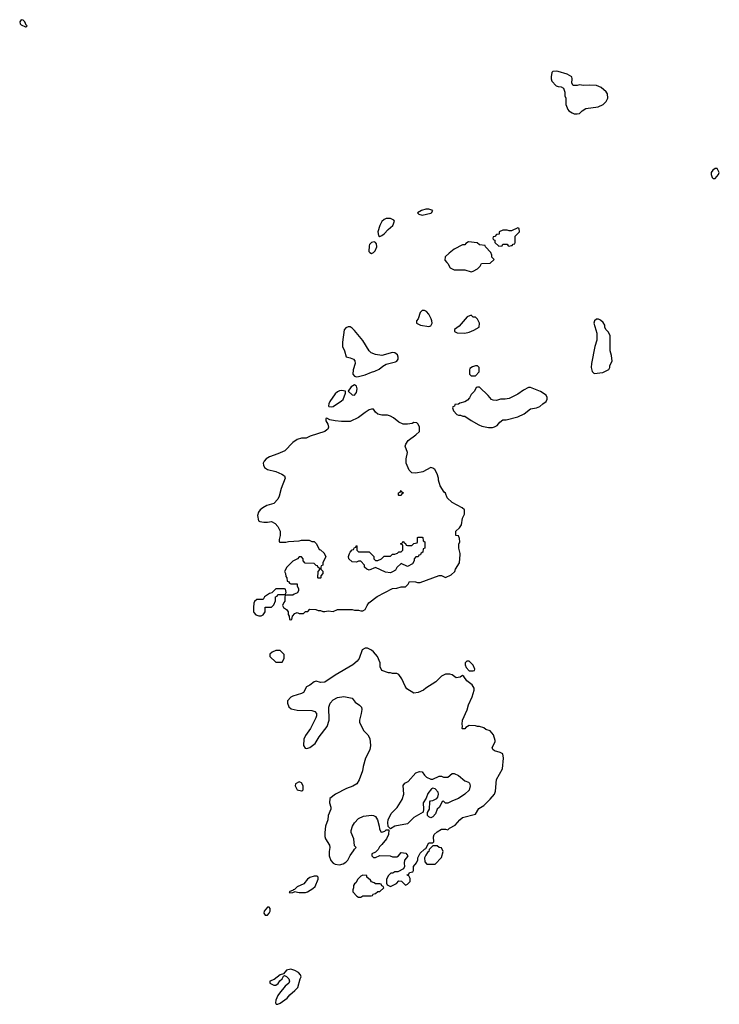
# Model space of a CAD drawing. Header units: inches. Extents: x 1793664 to 1898134, y 335751 to 468181.
# Tile 7 of 33: x 1849736 to 1856329, y 335751 to 345029. Entities that reach past the tile are written whole.
import ezdxf

# ---------------------------------------------------------------- set-up
doc = ezdxf.new("R2010")
doc.units = ezdxf.units.IN
doc.header["$MEASUREMENT"] = 0
for name, color, linetype in [('B8344', 7, 'Continuous'), ('B8353', 7, 'Continuous'), ('B8354', 7, 'Continuous')]:
    doc.layers.add(name, color=color, linetype=linetype)

msp = doc.modelspace()

# ---------------------------------------------------------------- linework, layer by layer
at = {"layer": 'B8344', "color": 6, "elevation": 200}
msp.add_lwpolyline([(1849750, 345028.7), (1849736, 345010), (1849741, 344990), (1849750, 344981), (1849790, 344962), (1849798, 344962), (1849806, 344970), (1849796.4, 344976.4), (1849784, 345010), (1849770, 345024)], close=True, dxfattribs=at)
at = {"layer": 'B8353', "color": 6, "elevation": 200}
for points in [[(1852605.6, 340000), (1852622, 339970), (1852594, 339910), (1852594, 339890), (1852578, 339882), (1852574, 339870), (1852574, 339850), (1852591.6, 339831.6), (1852591.6, 339811.6), (1852574, 339790), (1852574, 339770), (1852570, 339766), (1852550, 339766), (1852546, 339770), (1852548, 339830), (1852566, 339850), (1852562, 339862), (1852550, 339866), (1852542, 339882), (1852530, 339886), (1852510, 339906), (1852427.3, 339907.3), (1852406, 339930), (1852406, 339950), (1852390, 339966), (1852370, 339966), (1852352.7, 339947.3), (1852310, 339928), (1852252, 339870), (1852232, 339830), (1852242, 339810), (1852243.6, 339783.6), (1852254, 339770), (1852258, 339738), (1852270, 339734), (1852278, 339718), (1852290, 339714), (1852350, 339714), (1852352, 339690), (1852362, 339670), (1852362, 339650), (1852352.7, 339627.3), (1852323.6, 339616.4), (1852310, 339606), (1852250, 339606), (1852238, 339602), (1852234, 339590), (1852234, 339550), (1852223.6, 339536.4), (1852214, 339510), (1852222, 339490), (1852251.1, 339471.1), (1852259.8, 339459.8), (1852264.7, 339450), (1852265.4, 339425.4), (1852274, 339410), (1852278, 339378), (1852290, 339374), (1852302, 339378), (1852306, 339410), (1852330, 339434), (1852350, 339442), (1852370, 339434), (1852410, 339434), (1852430, 339454), (1852450, 339454), (1852470, 339474), (1852527.3, 339472.7), (1852550, 339462), (1852570, 339462), (1852592.7, 339452.7), (1852610, 339452), (1852642, 339458), (1852690, 339452), (1852730, 339471.3), (1852750, 339472), (1852868.4, 339471.6), (1852890, 339464.7), (1852930, 339464.7), (1852950, 339458), (1852970, 339458), (1852990, 339472), (1853009, 339510), (1853027.3, 339532.7), (1853104.8, 339595.2), (1853249.4, 339670.6), (1853290, 339671), (1853330, 339684.7), (1853370, 339684.7), (1853398, 339710), (1853410, 339734), (1853467.3, 339732.7), (1853485.4, 339725.4), (1853510, 339724.7), (1853690, 339791.3), (1853710, 339791.3), (1853750, 339774), (1853803.1, 339796.9), (1853835.3, 339830), (1853842, 339850), (1853879, 339910), (1853888, 339988), (1853885.3, 340000)], [(1853517.3, 340000), (1853512.7, 339987.3), (1853498, 339982), (1853490, 339966), (1853470, 339966), (1853454, 339950), (1853454, 339930), (1853438, 339902), (1853390, 339878), (1853330, 339906), (1853290, 339866), (1853276.9, 339843.1), (1853250, 339826), (1853230, 339818), (1853183.1, 339823.1), (1853090, 339868), (1853030, 339842), (1853006, 339850), (1852986, 339870), (1852986, 339890), (1852950, 339926), (1852930, 339926), (1852910, 339918), (1852870, 339922), (1852838, 339950), (1852835.3, 339970), (1852845.3, 340000)], [(1853044, 340000), (1853074, 339970), (1853074, 339950), (1853090, 339934), (1853110, 339934), (1853146, 339950), (1853170, 339974), (1853230, 339974), (1853250, 339994), (1853270, 339994), (1853286.5, 340000)]]:
    msp.add_lwpolyline(points, dxfattribs=at)
for points in [[(1852230, 339666), (1852150, 339666), (1852112, 339628), (1852090, 339622), (1852042, 339590), (1852030, 339566), (1851970, 339566), (1851950, 339546), (1851942, 339530), (1851938, 339490), (1851938, 339450), (1851942, 339442), (1851962, 339422), (1851990, 339411.3), (1852010, 339412), (1852030, 339422), (1852048, 339450), (1852050, 339494), (1852110, 339494), (1852130, 339514), (1852147.3, 339552.7), (1852148, 339592), (1852162, 339598), (1852170, 339614), (1852230, 339614), (1852242, 339618), (1852246, 339630), (1852242, 339662)], [(1852991.6, 339108.4), (1852964.7, 339090), (1852936, 339010), (1852915.9, 338984.1), (1852876, 338950), (1852710, 338853.2), (1852610, 338786), (1852570, 338782.7), (1852530, 338795.3), (1852511.1, 338788.9), (1852470, 338758), (1852438, 338742), (1852410, 338689), (1852390, 338679), (1852310, 338656), (1852290, 338645.2), (1852260.7, 338610), (1852259.1, 338590), (1852273, 338553), (1852295.5, 338535.5), (1852350, 338523), (1852490, 338519.3), (1852518, 338510), (1852532.8, 338492.8), (1852534, 338470), (1852527.7, 338450), (1852477.1, 338350), (1852430, 338284), (1852414, 338250), (1852411.3, 338190), (1852425.4, 338165.4), (1852441, 338161), (1852470, 338170.8), (1852521.2, 338210), (1852558, 338270), (1852632, 338370), (1852652.3, 338430), (1852649.5, 338550.5), (1852662.7, 338590), (1852690, 338620.7), (1852730, 338640.7), (1852790, 338651), (1852870, 338636), (1852898.8, 338598.8), (1852938, 338570), (1852956, 338550), (1852958.8, 338530), (1852954, 338490), (1852938.8, 338430), (1852938.8, 338410), (1852976, 338330), (1853016, 338290), (1853036.8, 338256.8), (1853040.7, 338190), (1853034, 338150), (1852996, 338070), (1852971.3, 337991.3), (1852966, 337950), (1852934.8, 337865.2), (1852912, 337830), (1852874.4, 337805.6), (1852815.3, 337784.7), (1852712, 337730), (1852658, 337690), (1852656, 337650), (1852666.8, 337610), (1852666.8, 337590), (1852642.8, 337530), (1852638.8, 337490), (1852618.8, 337430), (1852611, 337370), (1852611.1, 337331.1), (1852618, 337310), (1852654.8, 337250), (1852658.8, 337230), (1852651, 337190), (1852651, 337150), (1852666.4, 337106.4), (1852690, 337082), (1852710, 337071.3), (1852750, 337066), (1852784.7, 337075.3), (1852809.3, 337090.7), (1852829.3, 337110.7), (1852850, 337152), (1852883.1, 337196.9), (1852890, 337214), (1852906, 337230), (1852890, 337246), (1852885.2, 337310), (1852859.3, 337370), (1852859.3, 337390), (1852872.3, 337430), (1852890, 337461), (1852930, 337502.8), (1852975.9, 337524.1), (1853052.7, 337532.7), (1853070.5, 337530.5), (1853090, 337521), (1853106.8, 337490), (1853124.7, 337430), (1853125.4, 337405.4), (1853138, 337378), (1853150, 337374), (1853176.4, 337383.6), (1853190, 337394), (1853214, 337394), (1853211.6, 337351.6), (1853191, 337310), (1853150, 337258), (1853125.4, 337234.6), (1853114, 337210), (1853090, 337186), (1853054, 337170), (1853054, 337150), (1853070, 337134), (1853090, 337134), (1853130, 337152), (1853228.4, 337151.6), (1853250, 337142), (1853290, 337142), (1853306, 337150), (1853330, 337182), (1853375.3, 337175.3), (1853392, 337150), (1853382, 337130), (1853362, 337110), (1853358, 337082), (1853362, 337050), (1853352.7, 337027.3), (1853299.6, 337000.4), (1853270, 336998), (1853251.6, 336988.4), (1853232.7, 336987.3), (1853210, 336966), (1853192, 336930), (1853192.7, 336892.7), (1853198, 336878), (1853230, 336862), (1853286, 336890), (1853310, 336914), (1853332.7, 336912.7), (1853370, 336874), (1853390, 336882), (1853410, 336902), (1853415.3, 336910), (1853416.4, 336936.4), (1853402, 336962), (1853390, 336966), (1853387.3, 336972.7), (1853402, 336978), (1853410, 336994), (1853442, 336998), (1853447.3, 337012.7), (1853448, 337050), (1853476.4, 337083.6), (1853487.3, 337112.7), (1853488.4, 337131.6), (1853510, 337174), (1853550, 337214), (1853562, 337218), (1853590, 337272), (1853630, 337274), (1853638, 337282), (1853635.3, 337330), (1853642, 337350), (1853670, 337378), (1853710, 337402), (1853750, 337402), (1853770, 337394), (1853786, 337410), (1853840.4, 337439.6), (1853882, 337490), (1853909.3, 337510.7), (1854030, 337542), (1854063.1, 337596.9), (1854110, 337626), (1854170, 337682.8), (1854209.3, 337730), (1854221.2, 337758.8), (1854229.3, 337870), (1854285.2, 337970), (1854294, 338070), (1854288, 338110), (1854264.7, 338124.7), (1854210, 338139), (1854193.6, 338153.6), (1854189.2, 338170), (1854215.5, 338224.5), (1854216.5, 338236.5), (1854202, 338290), (1854170, 338328), (1854130, 338342), (1854110, 338355.3), (1854070, 338368.7), (1854050, 338368.7), (1854030, 338375.3), (1853970, 338378), (1853939.6, 338360.4), (1853930, 338348), (1853910, 338346), (1853906, 338350), (1853908, 338372), (1853904, 338390), (1853909.2, 338430), (1853953.8, 338526.2), (1853966.8, 338573.2), (1854001.2, 338650), (1854019, 338710), (1854018, 338730), (1854000.4, 338760.4), (1853950, 338798), (1853920.4, 338840.4), (1853910, 338848), (1853886.4, 338833.6), (1853850, 338829), (1853810, 338855.3), (1853790, 338862), (1853750, 338862), (1853710, 338842), (1853658, 338790), (1853562, 338730), (1853542, 338710), (1853490, 338689.2), (1853450, 338684), (1853385.2, 338725.2), (1853369.3, 338749.3), (1853338, 338818), (1853310, 338858), (1853288.4, 338868.4), (1853250, 338868.7), (1853230, 338875.3), (1853210, 338875.3), (1853150, 338898), (1853134, 338930), (1853132.7, 338970), (1853109.2, 339030), (1853070, 339074), (1853050, 339089), (1853012, 339108)], [(1852190, 339086), (1852150, 339086), (1852114, 339070), (1852094, 339050), (1852094, 339030), (1852150, 338974), (1852210, 338974), (1852228, 339010), (1852227.3, 339047.3)], [(1853970, 338986), (1853950, 338986), (1853934, 338970), (1853934, 338950), (1853943.6, 338923.6), (1853970, 338894), (1854010, 338894), (1854022, 338898), (1854026, 338910), (1854010, 338946)], [(1853610, 337871.3), (1853630, 337871.3), (1853690, 337902), (1853710, 337902), (1853730, 337892), (1853770, 337892), (1853810, 337924.7), (1853830, 337926), (1853870, 337906), (1853930, 337856), (1853965.4, 337845.4), (1853975.3, 337835.3), (1853981, 337810), (1853971.3, 337770), (1853931.3, 337730), (1853870, 337689), (1853814, 337670), (1853770, 337648), (1853750, 337646), (1853730, 337666), (1853718, 337662), (1853692, 337610), (1853671.1, 337588.9), (1853655.3, 337544.7), (1853630, 337518), (1853610, 337508.7), (1853590, 337518), (1853578, 337530), (1853580.4, 337559.6), (1853598, 337590), (1853600.4, 337659.6), (1853606, 337670), (1853630, 337671.3), (1853668, 337690), (1853676.4, 337703.6), (1853682, 337730), (1853678, 337750), (1853650, 337782), (1853630, 337788.7), (1853616.9, 337783.1), (1853582.5, 337737.5), (1853566, 337694), (1853538, 337650), (1853542, 337590), (1853538, 337562), (1853451.3, 337510), (1853390, 337453.2), (1853270.9, 337429.1), (1853230, 337406), (1853208, 337428), (1853204.7, 337464.7), (1853209.3, 337490), (1853237.2, 337550), (1853294.2, 337605.8), (1853340.1, 337679.9), (1853356, 337730), (1853350, 337812), (1853366.3, 337833.7), (1853395.3, 337850), (1853470, 337930.8), (1853503.6, 337943.6), (1853530, 337942), (1853551.3, 337910), (1853570, 337891.3)], [(1852370, 337848), (1852334, 337830), (1852331.3, 337810), (1852350, 337772), (1852390, 337762), (1852398, 337762), (1852408, 337772), (1852408.7, 337810), (1852390, 337838)], [(1853670, 337246), (1853630, 337246), (1853594, 337210), (1853592, 337190), (1853579.6, 337180.4), (1853563.6, 337156.4), (1853552, 337130), (1853552.7, 337092.7), (1853572.7, 337072.7), (1853650, 337072), (1853710, 337134), (1853728, 337190), (1853710, 337226), (1853688.4, 337228.4)], [(1852539, 336959), (1852510, 336959), (1852470, 336945.2), (1852446.8, 336930), (1852414, 336886), (1852350, 336859), (1852326, 336834), (1852314, 336830), (1852314, 336826), (1852274, 336810), (1852282, 336802), (1852310, 336804.7), (1852326, 336810), (1852326, 336814), (1852370, 336806), (1852430, 336806), (1852448.9, 336811.1), (1852498, 336842), (1852519.3, 336860.7), (1852548.7, 336930), (1852548, 336950)], [(1852970, 336968), (1852950, 336958), (1852922, 336930), (1852903.6, 336896.4), (1852890, 336886), (1852882, 336870), (1852882, 336850), (1852874, 336830), (1852874, 336810), (1852914, 336770), (1852930, 336762), (1852950, 336762), (1852970, 336772), (1853047.3, 336772.7), (1853062, 336778), (1853066, 336790), (1853090, 336794), (1853110, 336814), (1853130, 336814), (1853166, 336850), (1853162, 336862), (1853147.3, 336867.3), (1853142, 336882), (1853130, 336886), (1853090, 336886), (1853076.4, 336896.4), (1853050, 336906), (1853040.4, 336920.4), (1853008, 336950), (1853006, 336966)], [(1852070, 336668), (1852041, 336630), (1852038, 336610), (1852042, 336602), (1852050, 336592), (1852070, 336592), (1852088, 336610), (1852095.3, 336630), (1852095.3, 336655.3), (1852087.3, 336667.3)], [(1852290, 336084), (1852250, 336074), (1852222, 336038), (1852190, 336028), (1852135.3, 335984.7), (1852094, 335970), (1852094, 335950), (1852130, 335932), (1852150, 335932), (1852173.2, 335946.8), (1852188.9, 335971.1), (1852208, 335990), (1852222, 336018), (1852230, 336022), (1852250, 336014), (1852271.3, 335990), (1852278, 335970), (1852271.3, 335950), (1852238.8, 335921.2), (1852184.5, 335855.5), (1852170, 335835.3), (1852151, 335790), (1852145.4, 335765.4), (1852152, 335752), (1852170, 335751.3), (1852190, 335762.8), (1852256, 335810), (1852280.5, 335839.5), (1852330, 335880.7), (1852357.2, 335910), (1852379, 335990), (1852388.7, 336010), (1852382, 336030), (1852362, 336050), (1852328, 336070)]]:
    msp.add_lwpolyline(points, close=True, dxfattribs=at)
at = {"layer": 'B8354', "color": 6, "elevation": 200}
for points in [[(1854790, 344544), (1854761, 344539), (1854752, 344530), (1854744.7, 344490), (1854744.7, 344470), (1854751.3, 344450), (1854790, 344404.7), (1854810, 344398), (1854836.9, 344396.9), (1854862, 344382), (1854872.7, 344347.3), (1854874, 344310), (1854882, 344290), (1854882, 344230), (1854902, 344182), (1854912, 344170), (1854942, 344150), (1854962.5, 344142.5), (1854990, 344140.7), (1855010, 344146), (1855035.3, 344170), (1855069.4, 344190.6), (1855186.4, 344206.4), (1855235.3, 344230), (1855262, 344258), (1855279, 344290), (1855275.3, 344330), (1855264, 344350), (1855215.3, 344390), (1855170, 344409.3), (1855110, 344412.7), (1855050, 344409), (1855010, 344415.3), (1854988.9, 344408.9), (1854950, 344408.7), (1854938, 344430), (1854942, 344470), (1854938, 344490), (1854895.3, 344515.3), (1854810, 344539.3)], [(1856310, 343628), (1856290, 343628), (1856267.9, 343612.1), (1856251.3, 343590), (1856251, 343570), (1856260.7, 343540.7), (1856270, 343531.3), (1856290, 343531.3), (1856322, 343570), (1856328.7, 343590)], [(1853590, 343244), (1853563.1, 343243.1), (1853522, 343230), (1853486, 343210), (1853496.9, 343196.9), (1853530, 343187.7), (1853610, 343206), (1853618, 343210), (1853628, 343230)], [(1853230, 343155.6), (1853190, 343155.1), (1853170, 343144.5), (1853150, 343126), (1853128.2, 343090), (1853110.8, 343030), (1853116, 342996), (1853130, 342986), (1853150, 342994.8), (1853170, 343010.8), (1853207.9, 343052.1), (1853251.5, 343088.5), (1853269.2, 343130), (1853260.9, 343140.9)], [(1854430, 343066), (1854370, 343038), (1854350, 343038), (1854330, 343046), (1854290, 343046), (1854254, 343030), (1854252.7, 343007.3), (1854230, 343006), (1854212.7, 342987.3), (1854198, 342982), (1854194, 342970), (1854198, 342958), (1854214, 342950), (1854214, 342930), (1854250, 342894), (1854282, 342898), (1854290, 342914), (1854330, 342914), (1854338, 342898), (1854350, 342894), (1854370, 342902), (1854378, 342902), (1854387.3, 342912.7), (1854402, 342918), (1854406, 342930), (1854406, 342990), (1854446, 343030), (1854442, 343062)], [(1853076, 342936), (1853050, 342929.3), (1853033.4, 342910), (1853030, 342898), (1853025.8, 342845.8), (1853034.4, 342834.4), (1853050, 342826.8), (1853070, 342834.8), (1853085.2, 342850), (1853100.9, 342890), (1853097, 342917), (1853090, 342928.7)], [(1853965.4, 342934.6), (1853939.6, 342920.4), (1853930, 342908), (1853910, 342908), (1853830, 342868), (1853782, 342830), (1853746.4, 342793.6), (1853743.6, 342763.6), (1853759.6, 342739.6), (1853772, 342730), (1853794, 342690), (1853831.6, 342671.6), (1853930, 342671.3), (1853990, 342652), (1854010, 342658), (1854050, 342682), (1854074.6, 342705.4), (1854089.1, 342730.9), (1854170, 342734), (1854206, 342770), (1854186, 342790), (1854186, 342810), (1854176.4, 342836.4), (1854126, 342890), (1854122, 342902), (1854070, 342908), (1854047.3, 342927.3)], [(1853550, 342288), (1853530, 342288), (1853511.1, 342268.9), (1853492, 342210), (1853474, 342190), (1853474, 342170), (1853511.6, 342151.6), (1853590, 342138), (1853610, 342144.7), (1853622, 342170), (1853619, 342190), (1853614, 342210), (1853592.9, 342252.9), (1853570, 342278)], [(1853990, 342246), (1853954, 342230), (1853878.8, 342141.2), (1853834, 342110), (1853834, 342090), (1853859.6, 342079.6), (1853930, 342076), (1853970, 342084.7), (1854016.5, 342103.5), (1854067.3, 342132.7), (1854068, 342170), (1854050, 342206), (1854030, 342226), (1854010, 342226)], [(1855190, 342208), (1855170, 342208), (1855152, 342190), (1855146.8, 342170), (1855174.4, 342074.4), (1855173.4, 342010), (1855154.8, 341950), (1855122.8, 341790), (1855121, 341750), (1855130, 341714), (1855150, 341694), (1855230, 341704.7), (1855288.4, 341731.6), (1855298, 341750), (1855298, 341770), (1855318, 341810), (1855314, 341866), (1855299, 341910), (1855299, 342050), (1855283.1, 342083.1), (1855258, 342110), (1855248.7, 342130), (1855248.7, 342150), (1855234.6, 342174.6), (1855210, 342198)], [(1852850, 342133.2), (1852830, 342133.2), (1852810, 342124), (1852794.4, 342105.6), (1852778, 341990), (1852777.3, 341950), (1852796, 341910), (1852811.3, 341851.3), (1852850, 341842.8), (1852882, 341830), (1852894.4, 341814.4), (1852897.3, 341790), (1852878.4, 341730), (1852875.5, 341690), (1852890.4, 341670.4), (1852910, 341664.9), (1852930, 341665.5), (1852990, 341681.3), (1853050, 341708), (1853084.1, 341715.9), (1853123.7, 341736.3), (1853156.5, 341763.5), (1853190, 341782), (1853276.5, 341803.5), (1853290, 341812), (1853302, 341830), (1853302, 341850), (1853295.3, 341870), (1853270, 341888.7), (1853250, 341894), (1853150, 341864), (1853090, 341875.1), (1853049.6, 341889.6), (1853029.6, 341909.6), (1852970, 342006), (1852890, 342099.3), (1852870, 342121.2)], [(1854050, 341766), (1854030, 341766), (1854003.6, 341756.4), (1853978, 341742), (1853974, 341730), (1853974, 341690), (1853990, 341674), (1854030, 341674), (1854066, 341710), (1854066, 341750)], [(1852770, 341535.1), (1852750, 341531.5), (1852730, 341520.7), (1852710, 341502), (1852657.1, 341430), (1852648, 341408), (1852645.5, 341390), (1852650, 341382.8), (1852670, 341380.3), (1852690, 341385.5), (1852770, 341436.5), (1852784.4, 341450), (1852805.2, 341510), (1852806, 341530)], [(1852890, 341589), (1852861, 341570), (1852832, 341530), (1852870, 341494.8), (1852890, 341491), (1852910, 341516), (1852914.7, 341550), (1852910, 341575.3)], [(1854070, 341566), (1854050, 341566), (1854038, 341562), (1854022, 341530), (1853990, 341498), (1853975.3, 341464.7), (1853955.3, 341444.7), (1853930, 341428.7), (1853883.6, 341416.4), (1853870, 341406), (1853838, 341402), (1853832.7, 341387.3), (1853818, 341382), (1853814, 341370), (1853823.6, 341343.6), (1853854, 341310), (1853870, 341302), (1853890, 341302), (1853912.7, 341292.7), (1853930, 341292), (1853990, 341251), (1854062, 341210), (1854090, 341198.8), (1854153.2, 341186.8), (1854190, 341186), (1854210, 341191), (1854234.5, 341205.5), (1854262, 341238), (1854290, 341258), (1854320.4, 341259.6), (1854430, 341286.8), (1854490, 341316), (1854550, 341362), (1854607.3, 341372.7), (1854636.4, 341383.6), (1854666, 341410), (1854698, 341430), (1854707.3, 341452.7), (1854708, 341470), (1854698, 341490), (1854644.7, 341524.7), (1854550, 341564), (1854530, 341564), (1854482, 341538), (1854430, 341499), (1854350, 341459), (1854310, 341453.2), (1854266, 341454), (1854230, 341442), (1854196.9, 341443.1), (1854182, 341450), (1854149.1, 341489.1)], [(1853310, 340546), (1853306, 340550), (1853306, 340570), (1853322, 340578), (1853330, 340594), (1853338, 340578), (1853354, 340570), (1853338, 340562), (1853330, 340546)]]:
    msp.add_lwpolyline(points, close=True, dxfattribs=at)
for points in [[(1853885.3, 340000), (1853874, 340050), (1853874.6, 340085.4), (1853882, 340110), (1853880.4, 340140.4), (1853870, 340166), (1853846, 340170), (1853846, 340210), (1853880.4, 340239.6), (1853898, 340270), (1853908.9, 340331.1), (1853926, 340370), (1853926, 340410), (1853906, 340430), (1853810, 340478), (1853764, 340524), (1853750, 340566), (1853736.4, 340576.4), (1853698, 340638), (1853682, 340690), (1853682, 340710), (1853668.7, 340750), (1853648, 340790), (1853630, 340802), (1853610, 340808), (1853534, 340770), (1853470, 340755.3), (1853430, 340758), (1853404.7, 340784.7), (1853379, 340850), (1853377.2, 340890), (1853389, 340950), (1853369.2, 341010), (1853374, 341030), (1853395.5, 341064.5), (1853470, 341118), (1853502, 341150), (1853502, 341190), (1853490, 341218), (1853478, 341230), (1853450, 341234), (1853434.8, 341225.2), (1853390, 341217.2), (1853350, 341217.2), (1853310, 341237.2), (1853257.6, 341277.6), (1853230, 341293.2), (1853200.9, 341300.9), (1853150, 341302.4), (1853110, 341312.3), (1853089.5, 341330), (1853070, 341359.3), (1853050, 341359.6), (1853030, 341351.1), (1852990, 341328.8), (1852930, 341279.3), (1852850, 341242.2), (1852770, 341242), (1852707.8, 341247.8), (1852659.3, 341259.3), (1852630, 341275.3), (1852622, 341270), (1852621, 341250), (1852639.1, 341219.1), (1852646.8, 341190), (1852638.8, 341170), (1852630, 341162.7), (1852611, 341150), (1852474.4, 341105.6), (1852434.2, 341085.8), (1852390, 341084.7), (1852350, 341072.6), (1852310, 341046), (1852234, 340966), (1852170, 340937.4), (1852089.1, 340910.9), (1852057.3, 340890), (1852039.1, 340870), (1852030.7, 340850), (1852034, 340830), (1852044, 340810), (1852071, 340790), (1852150, 340770.4), (1852205.5, 340745.5), (1852230.8, 340730), (1852239.1, 340710), (1852198.4, 340610), (1852180.9, 340539.1), (1852168.5, 340511.5), (1852130.5, 340469.5), (1852064.7, 340450), (1852026, 340430), (1852001, 340410), (1851986, 340390), (1851976.9, 340356.9), (1851986.4, 340306.4), (1851999.6, 340299.6), (1852035.3, 340295.3), (1852070, 340294.8), (1852110, 340301), (1852142, 340282), (1852170, 340252), (1852192, 340210), (1852192, 340170), (1852182, 340130), (1852182, 340110), (1852186, 340106), (1852245.4, 340105.4), (1852270, 340111), (1852370, 340118), (1852390, 340124.7), (1852430, 340126), (1852463.6, 340123.6), (1852490, 340112), (1852510, 340112), (1852534, 340090), (1852558, 340038), (1852570, 340034), (1852603.6, 340003.6), (1852605.6, 340000)], [(1853286.5, 340000), (1853296.4, 340003.6), (1853310, 340014), (1853330, 340014), (1853346, 340030), (1853346, 340070), (1853342, 340082), (1853326, 340090), (1853342, 340098), (1853347.3, 340112.7), (1853354, 340110), (1853358, 340098), (1853372.7, 340092.7), (1853378, 340078), (1853390, 340074), (1853430, 340074), (1853450, 340094), (1853482, 340098), (1853486, 340110), (1853486, 340150), (1853490, 340154), (1853530, 340154), (1853534, 340150), (1853538, 340118), (1853554, 340110), (1853554, 340050), (1853538, 340042), (1853534, 340010), (1853518, 340002), (1853517.3, 340000)], [(1852845.3, 340000), (1852848.7, 340010), (1852870, 340034), (1852882, 340038), (1852890, 340054), (1852902, 340058), (1852910, 340074), (1852914, 340070), (1852914, 340030), (1852930, 340014), (1853030, 340014), (1853044, 340000)]]:
    msp.add_lwpolyline(points, dxfattribs=at)

doc.saveas('drawing.dxf')
